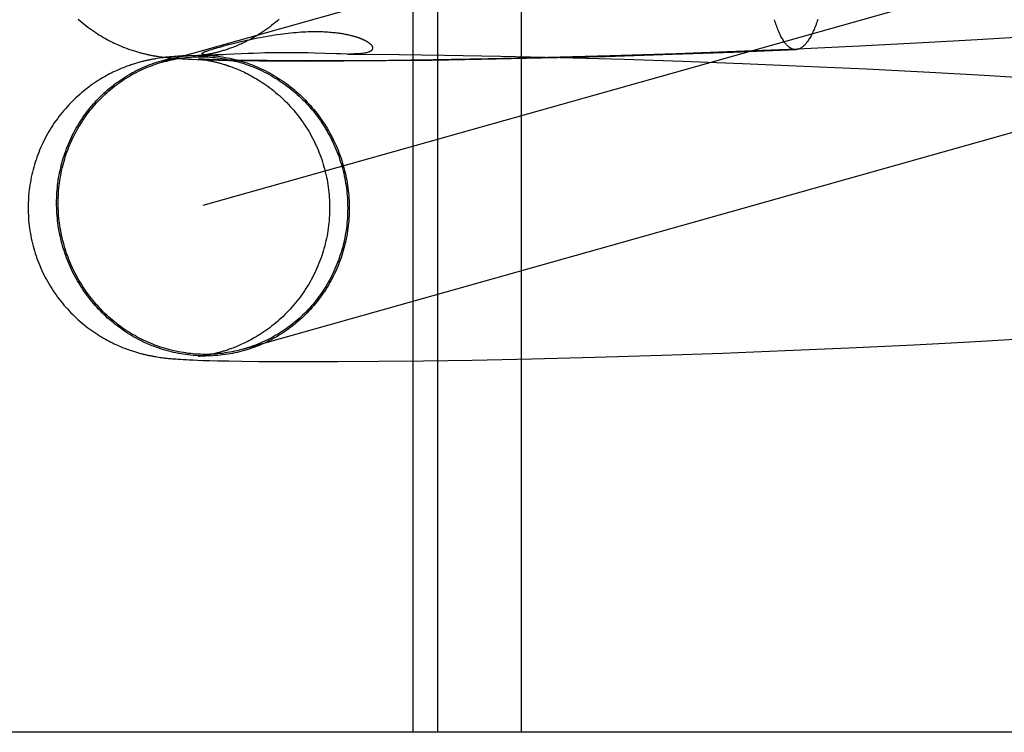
# Model space of a CAD drawing. Header units: inches. Extents: x 0 to 207, y 0 to 134.
# Tile 17 of 78: x 71.4173 to 71.5446, y 67.1286 to 67.2208. Entities that reach past the tile are written whole.
import ezdxf

# ---------------------------------------------------------------- set-up
doc = ezdxf.new("R2010")
doc.units = ezdxf.units.IN
doc.header["$LTSCALE"] = 11.383625
doc.header["$MEASUREMENT"] = 0
doc.linetypes.add('HIDDEN', pattern=[0.2, 0.1, -0.1])
doc.layers.add('DEFAULT_2', color=8, linetype='HIDDEN')

msp = doc.modelspace()

# ---------------------------------------------------------------- linework, layer by layer
at = {"layer": 'DEFAULT_2', "color": 8, "linetype": 'HIDDEN'}
for p, q in [((71.46815, 67.28488), (71.46815, 67.12863)), ((71.47135, 67.28488), (71.47135, 67.12863)), ((71.48216, 67.28488), (71.48216, 67.12863)), ((71.56484, 67.25176), (71.43569, 67.21534)), ((71.57008, 67.23319), (71.44099, 67.19679)), ((71.54816, 67.21865), (71.54113, 67.21823)), ((71.4437, 67.21746), (71.44429, 67.21762)), ((71.51785, 67.21705), (71.50992, 67.21672)), ((71.52593, 67.21742), (71.51785, 67.21705)), ((71.5341, 67.21784), (71.52593, 67.21742)), ((71.54113, 67.21823), (71.5341, 67.21784)), ((71.43509, 67.21583), (71.4349, 67.2158)), ((71.43528, 67.21586), (71.43509, 67.21583)), ((71.43547, 67.21589), (71.43528, 67.21586)), ((71.4353, 67.21608), (71.4355, 67.21605)), ((71.43566, 67.21591), (71.43547, 67.21589)), ((71.4355, 67.21605), (71.43569, 67.21602)), ((71.43584, 67.21593), (71.43566, 67.21591)), ((71.43569, 67.21602), (71.43588, 67.216)), ((71.43602, 67.21596), (71.43584, 67.21593)), ((71.43588, 67.216), (71.43607, 67.21598)), ((71.4362, 67.21598), (71.43602, 67.21596)), ((71.43607, 67.21598), (71.43626, 67.21596)), ((71.43637, 67.216), (71.4362, 67.21598)), ((71.43626, 67.21596), (71.43645, 67.21594)), ((71.43655, 67.21601), (71.43637, 67.216)), ((71.43645, 67.21594), (71.43664, 67.21592)), ((71.43672, 67.21603), (71.43655, 67.21601)), ((71.43664, 67.21592), (71.43683, 67.2159)), ((71.4369, 67.21605), (71.43672, 67.21603)), ((71.43683, 67.2159), (71.43702, 67.21588)), ((71.43707, 67.21606), (71.4369, 67.21605)), ((71.43702, 67.21588), (71.43721, 67.21587)), ((71.43725, 67.21608), (71.43707, 67.21606)), ((71.43721, 67.21587), (71.43741, 67.21585)), ((71.43751, 67.2161), (71.43725, 67.21608)), ((71.43741, 67.21585), (71.43771, 67.21583)), ((71.43778, 67.21612), (71.43751, 67.2161)), ((71.43771, 67.21583), (71.43801, 67.21581)), ((71.43806, 67.21614), (71.43778, 67.21612)), ((71.43801, 67.21581), (71.43833, 67.21579)), ((71.43836, 67.21615), (71.43806, 67.21614)), ((71.43833, 67.21579), (71.43865, 67.21577)), ((71.43867, 67.21617), (71.43836, 67.21615)), ((71.43865, 67.21577), (71.4391, 67.21575)), ((71.43913, 67.21619), (71.43867, 67.21617)), ((71.43992, 67.21623), (71.43913, 67.21619)), ((71.44038, 67.21617), (71.44299, 67.21628)), ((71.44039, 67.21618), (71.44038, 67.21617)), ((71.44042, 67.21618), (71.4404, 67.21618)), ((71.44058, 67.21619), (71.44051, 67.21619)), ((71.44066, 67.2162), (71.44058, 67.21619)), ((71.44075, 67.21622), (71.44066, 67.2162)), ((71.44085, 67.21623), (71.44075, 67.21622)), ((71.44096, 67.21624), (71.44085, 67.21623)), ((71.44108, 67.21626), (71.44096, 67.21624)), ((71.44121, 67.21628), (71.44108, 67.21626)), ((71.44134, 67.2163), (71.44121, 67.21628)), ((71.44149, 67.21633), (71.44134, 67.2163)), ((71.44163, 67.21636), (71.44149, 67.21633)), ((71.44154, 67.21629), (71.44149, 67.21629)), ((71.44158, 67.21628), (71.44154, 67.21629)), ((71.44163, 67.21628), (71.44158, 67.21628)), ((71.44167, 67.21628), (71.44163, 67.21628)), ((71.44172, 67.21628), (71.44167, 67.21628)), ((71.44176, 67.21628), (71.44172, 67.21628)), ((71.44183, 67.21627), (71.44176, 67.21628)), ((71.44189, 67.21627), (71.44183, 67.21627)), ((71.44196, 67.21627), (71.44189, 67.21627)), ((71.44204, 67.21627), (71.44196, 67.21627)), ((71.44212, 67.21627), (71.44204, 67.21627)), ((71.44221, 67.21627), (71.44212, 67.21627)), ((71.4423, 67.21627), (71.44221, 67.21627)), ((71.44241, 67.21627), (71.4423, 67.21627)), ((71.44253, 67.21627), (71.44241, 67.21627)), ((71.44267, 67.21628), (71.44253, 67.21627)), ((71.44283, 67.21628), (71.44267, 67.21628)), ((71.44301, 67.21628), (71.44283, 67.21628)), ((71.44328, 67.21629), (71.44301, 67.21628)), ((71.44361, 67.21631), (71.44328, 67.21629)), ((71.44409, 67.21633), (71.44361, 67.21631)), ((71.44685, 67.21646), (71.44409, 67.21633)), ((71.44754, 67.21649), (71.44685, 67.21646)), ((71.44837, 67.21652), (71.44754, 67.21649)), ((71.44901, 67.21654), (71.44837, 67.21652)), ((71.44971, 67.21655), (71.44901, 67.21654)), ((71.45047, 67.21657), (71.44971, 67.21655)), ((71.45126, 67.21658), (71.45047, 67.21657)), ((71.45209, 67.21658), (71.45126, 67.21658)), ((71.45294, 67.21657), (71.45209, 67.21658)), ((71.45379, 67.21656), (71.45294, 67.21657)), ((71.45462, 67.21654), (71.45379, 67.21656)), ((71.45541, 67.21652), (71.45462, 67.21654)), ((71.4582, 67.21643), (71.45541, 67.21652)), ((71.4588, 67.21641), (71.4582, 67.21643)), ((71.45969, 67.2164), (71.4588, 67.21641)), ((71.45969, 67.2164), (71.46104, 67.21639)), ((71.46104, 67.21639), (71.46639, 67.21634)), ((71.46639, 67.21634), (71.47225, 67.21626)), ((71.47789, 67.21578), (71.47078, 67.21566)), ((71.47225, 67.21626), (71.4795, 67.21613)), ((71.477, 67.21573), (71.48478, 67.21589)), ((71.48555, 67.21595), (71.47789, 67.21578)), ((71.4795, 67.21613), (71.48726, 67.21595)), ((71.48478, 67.21589), (71.49305, 67.2161)), ((71.49367, 67.21617), (71.48555, 67.21595)), ((71.48726, 67.21595), (71.49549, 67.21572)), ((71.49305, 67.2161), (71.50173, 67.21637)), ((71.50219, 67.21644), (71.49367, 67.21617)), ((71.50173, 67.21637), (71.50962, 67.21665)), ((71.50992, 67.21672), (71.50219, 67.21644)), ((71.50962, 67.21665), (71.5177, 67.21698)), ((71.4391, 67.21575), (71.43958, 67.21572)), ((71.43958, 67.21572), (71.44023, 67.2157)), ((71.44023, 67.2157), (71.44093, 67.21567)), ((71.44038, 67.21577), (71.44038, 67.21577)), ((71.44038, 67.21577), (71.44038, 67.21577)), ((71.44039, 67.21576), (71.44041, 67.21576)), ((71.44042, 67.21576), (71.44043, 67.21576)), ((71.44045, 67.21576), (71.4405, 67.21575)), ((71.44054, 67.21575), (71.44046, 67.21576)), ((71.4405, 67.21575), (71.44055, 67.21575)), ((71.44064, 67.21575), (71.44054, 67.21575)), ((71.44055, 67.21575), (71.44061, 67.21574)), ((71.44061, 67.21574), (71.44069, 67.21573)), ((71.44082, 67.21574), (71.44064, 67.21575)), ((71.44069, 67.21573), (71.44077, 67.21572)), ((71.44077, 67.21572), (71.44086, 67.21571)), ((71.44106, 67.21573), (71.44082, 67.21574)), ((71.44086, 67.21571), (71.44097, 67.21569)), ((71.44093, 67.21567), (71.44187, 67.21564)), ((71.44097, 67.21569), (71.44109, 67.21568)), ((71.44135, 67.21571), (71.44106, 67.21573)), ((71.44109, 67.21568), (71.44121, 67.21566)), ((71.44121, 67.21566), (71.44134, 67.21564)), ((71.44134, 67.21564), (71.44148, 67.21561)), ((71.44181, 67.21569), (71.44135, 67.21571)), ((71.44238, 67.21567), (71.44181, 67.21569)), ((71.44187, 67.21564), (71.44295, 67.21562)), ((71.44307, 67.21565), (71.44238, 67.21567)), ((71.44295, 67.21562), (71.44442, 67.21558)), ((71.44411, 67.21563), (71.44307, 67.21565)), ((71.4454, 67.2156), (71.44411, 67.21563)), ((71.44442, 67.21558), (71.44616, 67.21556)), ((71.44697, 67.21558), (71.4454, 67.2156)), ((71.44616, 67.21556), (71.44825, 67.21553)), ((71.44925, 67.21555), (71.44697, 67.21558)), ((71.44825, 67.21553), (71.45123, 67.21551)), ((71.45227, 67.21553), (71.44925, 67.21555)), ((71.45123, 67.21551), (71.45461, 67.2155)), ((71.45575, 67.21553), (71.45227, 67.21553)), ((71.45461, 67.2155), (71.45923, 67.21551)), ((71.45981, 67.21554), (71.45575, 67.21553)), ((71.45923, 67.21551), (71.46471, 67.21555)), ((71.46505, 67.21558), (71.45981, 67.21554)), ((71.46471, 67.21555), (71.47063, 67.21562)), ((71.47078, 67.21566), (71.46505, 67.21558)), ((71.47063, 67.21562), (71.477, 67.21573)), ((71.49549, 67.21572), (71.50301, 67.21547)), ((71.50301, 67.21547), (71.51077, 67.21518)), ((71.51077, 67.21518), (71.51873, 67.21485)), ((71.51873, 67.21485), (71.52682, 67.21448)), ((71.52682, 67.21448), (71.53501, 67.21405)), ((71.53501, 67.21405), (71.54205, 67.21366)), ((71.54205, 67.21366), (71.54909, 67.21323)), ((71.53293, 67.17879), (71.5402, 67.17918)), ((71.5402, 67.17918), (71.54749, 67.1796)), ((71.50035, 67.17742), (71.5082, 67.1777)), ((71.5082, 67.1777), (71.51628, 67.17802)), ((71.51628, 67.17802), (71.52454, 67.17838)), ((71.52454, 67.17838), (71.53293, 67.17879)), ((71.43509, 67.17721), (71.43528, 67.17718)), ((71.43528, 67.17718), (71.43546, 67.17715)), ((71.43546, 67.17715), (71.43564, 67.17713)), ((71.43564, 67.17713), (71.43582, 67.1771)), ((71.43582, 67.1771), (71.436, 67.17708)), ((71.436, 67.17708), (71.43617, 67.17706)), ((71.43617, 67.17706), (71.43635, 67.17704)), ((71.43635, 67.17704), (71.43652, 67.17702)), ((71.43652, 67.17702), (71.43669, 67.17701)), ((71.43669, 67.17701), (71.43686, 67.17699)), ((71.43686, 67.17699), (71.43703, 67.17698)), ((71.43703, 67.17698), (71.43729, 67.17696)), ((71.43729, 67.17696), (71.43754, 67.17694)), ((71.43754, 67.17694), (71.4378, 67.17692)), ((71.4378, 67.17692), (71.43807, 67.1769)), ((71.43807, 67.1769), (71.43843, 67.17688)), ((71.43843, 67.17688), (71.43881, 67.17686)), ((71.43881, 67.17686), (71.4392, 67.17684)), ((71.4392, 67.17684), (71.43973, 67.17681)), ((71.43973, 67.17681), (71.44029, 67.17679)), ((71.44029, 67.17679), (71.44104, 67.17676)), ((71.44041, 67.17727), (71.44039, 67.17727)), ((71.44044, 67.17728), (71.44042, 67.17727)), ((71.4406, 67.17729), (71.44054, 67.17729)), ((71.44068, 67.1773), (71.4406, 67.17729)), ((71.44076, 67.17731), (71.44068, 67.1773)), ((71.44086, 67.17733), (71.44076, 67.17731)), ((71.44097, 67.17734), (71.44086, 67.17733)), ((71.44108, 67.17736), (71.44097, 67.17734)), ((71.44104, 67.17676), (71.44186, 67.17674)), ((71.44121, 67.17738), (71.44108, 67.17736)), ((71.44134, 67.1774), (71.44121, 67.17738)), ((71.44148, 67.17742), (71.44134, 67.1774)), ((71.44163, 67.17745), (71.44148, 67.17742)), ((71.44186, 67.17674), (71.44293, 67.17671)), ((71.44293, 67.17671), (71.44435, 67.17668)), ((71.44435, 67.17668), (71.44603, 67.17665)), ((71.44603, 67.17665), (71.4482, 67.17663)), ((71.4482, 67.17663), (71.45117, 67.1766)), ((71.45117, 67.1766), (71.45443, 67.1766)), ((71.45443, 67.1766), (71.45843, 67.1766)), ((71.45843, 67.1766), (71.4637, 67.17664)), ((71.4637, 67.17664), (71.46952, 67.1767)), ((71.46952, 67.1767), (71.47582, 67.1768)), ((71.47582, 67.1768), (71.48353, 67.17696)), ((71.48353, 67.17696), (71.49172, 67.17716)), ((71.49172, 67.17716), (71.50035, 67.17742)), ((71.6449, 67.12863), (71.16746, 67.12863))]:
    msp.add_line(p, q, dxfattribs=at)
for points in [[(71.42486, 67.22092), (71.42511, 67.22071), (71.42535, 67.2205), (71.4256, 67.22029), (71.42585, 67.22009), (71.42611, 67.2199), (71.42636, 67.21971), (71.42661, 67.21953), (71.42687, 67.21935), (71.42712, 67.21918), (71.42737, 67.21901), (71.42762, 67.21885), (71.42787, 67.2187), (71.42812, 67.21856), (71.42837, 67.21842), (71.4286, 67.21829), (71.42884, 67.21816), (71.42907, 67.21804), (71.42929, 67.21793), (71.42951, 67.21782), (71.42972, 67.21773), (71.42993, 67.21763), (71.43012, 67.21755), (71.43032, 67.21746), (71.4305, 67.21739), (71.43069, 67.21731), (71.43086, 67.21724), (71.43104, 67.21718), (71.43121, 67.21711), (71.43137, 67.21705), (71.43153, 67.217), (71.43168, 67.21694), (71.43183, 67.21689), (71.43198, 67.21685), (71.43212, 67.2168), (71.43226, 67.21676), (71.43239, 67.21672), (71.43252, 67.21668), (71.43265, 67.21664), (71.43277, 67.21661), (71.43289, 67.21658), (71.43301, 67.21655), (71.43313, 67.21652), (71.43324, 67.21649), (71.43335, 67.21646), (71.43347, 67.21643), (71.43357, 67.21641), (71.43368, 67.21638), (71.43379, 67.21636), (71.43389, 67.21634), (71.43399, 67.21631), (71.4341, 67.21629), (71.4342, 67.21627), (71.4343, 67.21625), (71.4344, 67.21623), (71.4345, 67.21621), (71.4346, 67.21619), (71.4347, 67.21618), (71.4348, 67.21616), (71.4349, 67.21614), (71.435, 67.21613), (71.4351, 67.21611), (71.4353, 67.21608)], [(71.45087, 67.22091), (71.45063, 67.2207), (71.45038, 67.22049), (71.45013, 67.22029), (71.44988, 67.22009), (71.44963, 67.21989), (71.44937, 67.21971), (71.44912, 67.21953), (71.44887, 67.21935), (71.44862, 67.21918), (71.44837, 67.21902), (71.44812, 67.21887), (71.44787, 67.21872), (71.44763, 67.21858), (71.4474, 67.21844), (71.44717, 67.21832), (71.44694, 67.2182), (71.44673, 67.21809), (71.44651, 67.21798), (71.44631, 67.21788), (71.44611, 67.21779), (71.44592, 67.2177), (71.44573, 67.21762), (71.44555, 67.21754), (71.44537, 67.21747), (71.44519, 67.21739), (71.44503, 67.21733), (71.44486, 67.21726), (71.4447, 67.2172), (71.44455, 67.21715), (71.4444, 67.2171), (71.44425, 67.21705), (71.44412, 67.217), (71.44398, 67.21695), (71.44385, 67.21691), (71.44372, 67.21687), (71.4436, 67.21684), (71.44348, 67.2168), (71.44337, 67.21677), (71.44326, 67.21673), (71.44315, 67.2167), (71.44304, 67.21667), (71.44294, 67.21665), (71.44284, 67.21662), (71.44274, 67.2166), (71.44264, 67.21657), (71.44255, 67.21655), (71.44246, 67.21653), (71.44237, 67.21651), (71.44228, 67.21649), (71.44219, 67.21647), (71.44211, 67.21645), (71.44202, 67.21643), (71.44194, 67.21642), (71.44186, 67.2164), (71.44179, 67.21638), (71.44171, 67.21637), (71.44163, 67.21636)], [(71.52052, 67.22086), (71.52046, 67.22067), (71.52039, 67.22048), (71.52032, 67.22029), (71.52025, 67.22011), (71.52018, 67.21993), (71.52011, 67.21976), (71.52004, 67.21959), (71.51997, 67.21943), (71.5199, 67.21927), (71.51982, 67.21912), (71.51975, 67.21897), (71.51968, 67.21883), (71.5196, 67.21869), (71.51953, 67.21856), (71.51945, 67.21843), (71.51938, 67.21831), (71.5193, 67.2182), (71.51923, 67.21808), (71.51915, 67.21798), (71.51907, 67.21788), (71.519, 67.21778), (71.51892, 67.21769), (71.51884, 67.2176), (71.51876, 67.21752), (71.51868, 67.21745), (71.51861, 67.21738), (71.51853, 67.21732), (71.51845, 67.21726), (71.51837, 67.2172), (71.51829, 67.21716), (71.51821, 67.21712), (71.51813, 67.21708), (71.51805, 67.21705), (71.51797, 67.21702), (71.51789, 67.217), (71.51781, 67.21699), (71.51773, 67.21698), (71.5177, 67.21698)], [(71.5177, 67.21698), (71.51766, 67.21698), (71.51758, 67.21698), (71.5175, 67.21699), (71.51742, 67.217), (71.51734, 67.21702), (71.51726, 67.21705), (71.51718, 67.21708), (71.5171, 67.21711), (71.51703, 67.21716), (71.51695, 67.2172), (71.51687, 67.21725), (71.5168, 67.21731), (71.51672, 67.21738), (71.51664, 67.21744), (71.51657, 67.21752), (71.51649, 67.2176), (71.51642, 67.21768), (71.51634, 67.21777), (71.51627, 67.21787), (71.51619, 67.21797), (71.51612, 67.21808), (71.51605, 67.21819), (71.51598, 67.21831), (71.5159, 67.21843), (71.51583, 67.21856), (71.51576, 67.21869), (71.51569, 67.21882), (71.51562, 67.21897), (71.51556, 67.21911), (71.51549, 67.21927), (71.51542, 67.21942), (71.51535, 67.21959), (71.51529, 67.21975), (71.51522, 67.21993), (71.51516, 67.2201), (71.5151, 67.22028), (71.51504, 67.22047), (71.51497, 67.22066), (71.51491, 67.22085)], [(71.44429, 67.21762), (71.44491, 67.21778), (71.44524, 67.21786), (71.44557, 67.21794), (71.44591, 67.21802), (71.44626, 67.2181), (71.44661, 67.21818), (71.44696, 67.21826), (71.44732, 67.21834), (71.44768, 67.21841), (71.44804, 67.21849), (71.44841, 67.21856), (71.44877, 67.21863), (71.44914, 67.21869), (71.44951, 67.21876), (71.44988, 67.21882), (71.45024, 67.21888), (71.45061, 67.21893), (71.45097, 67.21898), (71.45133, 67.21903), (71.45168, 67.21908), (71.45203, 67.21912), (71.45237, 67.21915), (71.45271, 67.21918), (71.45304, 67.21921), (71.45337, 67.21924), (71.45369, 67.21926), (71.454, 67.21928), (71.4543, 67.21929), (71.4546, 67.2193), (71.4549, 67.21931), (71.45518, 67.21931), (71.45545, 67.21932), (71.45572, 67.21932), (71.45598, 67.21931), (71.45623, 67.21931), (71.45648, 67.2193), (71.45671, 67.21929), (71.45694, 67.21928), (71.45716, 67.21926), (71.45737, 67.21925), (71.45757, 67.21923), (71.45776, 67.21921), (71.45795, 67.21919), (71.45813, 67.21917), (71.4583, 67.21915), (71.45847, 67.21913), (71.45863, 67.21911), (71.45878, 67.21909), (71.45893, 67.21906), (71.45907, 67.21904), (71.45921, 67.21902), (71.45934, 67.21899), (71.45946, 67.21897), (71.45958, 67.21894), (71.4597, 67.21892), (71.45981, 67.2189), (71.45992, 67.21887), (71.46002, 67.21885), (71.46012, 67.21882), (71.46021, 67.2188), (71.4603, 67.21878), (71.46039, 67.21875), (71.46047, 67.21873), (71.46055, 67.21871), (71.46063, 67.21868), (71.46071, 67.21866), (71.46078, 67.21864), (71.46085, 67.21861), (71.46092, 67.21859), (71.46098, 67.21857), (71.46105, 67.21855), (71.46111, 67.21853), (71.46117, 67.21851), (71.46123, 67.21848), (71.46128, 67.21846), (71.46134, 67.21844), (71.46139, 67.21842), (71.46144, 67.2184), (71.46149, 67.21838), (71.46154, 67.21836), (71.46159, 67.21834), (71.46164, 67.21832), (71.46168, 67.2183), (71.46172, 67.21828), (71.46177, 67.21826), (71.46181, 67.21824), (71.46185, 67.21822), (71.46189, 67.2182), (71.46193, 67.21818), (71.46197, 67.21816), (71.46201, 67.21814), (71.46205, 67.21812), (71.46209, 67.2181), (71.46212, 67.21807), (71.46216, 67.21805), (71.46219, 67.21803), (71.46223, 67.21801), (71.46226, 67.21799), (71.4623, 67.21797), (71.46233, 67.21795), (71.46236, 67.21792), (71.4624, 67.2179), (71.46243, 67.21788), (71.46246, 67.21786), (71.46249, 67.21783), (71.46252, 67.21781), (71.46255, 67.21778), (71.46258, 67.21776), (71.46261, 67.21774), (71.46264, 67.21771), (71.46266, 67.21768), (71.46269, 67.21766), (71.46272, 67.21763), (71.46274, 67.2176), (71.46277, 67.21758), (71.46279, 67.21755), (71.46281, 67.21752), (71.46283, 67.21749), (71.46285, 67.21746), (71.46287, 67.21743), (71.46289, 67.2174), (71.4629, 67.21737), (71.46291, 67.21734), (71.46292, 67.21731), (71.46293, 67.21727), (71.46294, 67.21724), (71.46294, 67.21721), (71.46295, 67.21717), (71.46294, 67.21714), (71.46294, 67.21711), (71.46293, 67.21707), (71.46292, 67.21704), (71.4629, 67.217), (71.46288, 67.21697), (71.46285, 67.21693), (71.46282, 67.2169), (71.46279, 67.21686), (71.46274, 67.21683), (71.4627, 67.21679), (71.46264, 67.21676), (71.46258, 67.21673), (71.46251, 67.2167), (71.46243, 67.21666), (71.46235, 67.21663), (71.46226, 67.21661), (71.46215, 67.21658), (71.46204, 67.21655), (71.46192, 67.21653), (71.46179, 67.21651), (71.46165, 67.21649), (71.4615, 67.21647), (71.46133, 67.21645), (71.46116, 67.21644), (71.46098, 67.21643), (71.46078, 67.21642), (71.46057, 67.21641), (71.46035, 67.2164), (71.46012, 67.2164), (71.45988, 67.2164)], [(71.44149, 67.21629), (71.44144, 67.21629), (71.44142, 67.21629), (71.4414, 67.2163), (71.44137, 67.2163), (71.44135, 67.2163), (71.44132, 67.2163), (71.4413, 67.21631), (71.44127, 67.21631), (71.44125, 67.21631), (71.44122, 67.21631), (71.4412, 67.21632), (71.44117, 67.21632), (71.44115, 67.21633), (71.44113, 67.21633), (71.4411, 67.21633), (71.44108, 67.21634), (71.44106, 67.21634), (71.44104, 67.21635), (71.44102, 67.21635), (71.441, 67.21636), (71.44098, 67.21637), (71.44097, 67.21637), (71.44095, 67.21638), (71.44094, 67.21639), (71.44092, 67.2164), (71.44091, 67.2164), (71.4409, 67.21641), (71.44089, 67.21642), (71.44089, 67.21643), (71.44089, 67.21644), (71.44088, 67.21645), (71.44089, 67.21647), (71.44089, 67.21648), (71.4409, 67.21649), (71.44091, 67.2165), (71.44092, 67.21652), (71.44094, 67.21654), (71.44096, 67.21655), (71.44099, 67.21657), (71.44102, 67.21659), (71.44105, 67.21661), (71.4411, 67.21663), (71.44114, 67.21666), (71.44119, 67.21668), (71.44125, 67.21671), (71.44132, 67.21673), (71.4414, 67.21676), (71.44148, 67.21679), (71.44157, 67.21683), (71.44168, 67.21686), (71.4418, 67.2169), (71.44193, 67.21695), (71.44208, 67.217), (71.44225, 67.21705)], [(71.44225, 67.21705), (71.44245, 67.21711), (71.44267, 67.21718), (71.44291, 67.21724), (71.44316, 67.21731), (71.44342, 67.21739), (71.4437, 67.21746)], [(71.4349, 67.2158), (71.4348, 67.21578), (71.4347, 67.21576), (71.4346, 67.21574), (71.4345, 67.21573), (71.4344, 67.21571), (71.43429, 67.21569), (71.43419, 67.21567), (71.43409, 67.21565), (71.43399, 67.21562), (71.43388, 67.2156), (71.43378, 67.21558), (71.43367, 67.21556), (71.43357, 67.21553), (71.43346, 67.21551), (71.43335, 67.21548), (71.43324, 67.21545), (71.43312, 67.21542), (71.43301, 67.21539), (71.43289, 67.21536), (71.43277, 67.21533), (71.43265, 67.21529), (71.43252, 67.21526), (71.43239, 67.21522), (71.43226, 67.21518), (71.43212, 67.21514), (71.43198, 67.21509), (71.43183, 67.21505), (71.43168, 67.215), (71.43153, 67.21494), (71.43137, 67.21489), (71.43121, 67.21483), (71.43104, 67.21477), (71.43087, 67.2147), (71.4307, 67.21463), (71.43052, 67.21456), (71.43034, 67.21448), (71.43015, 67.2144), (71.42995, 67.21432), (71.42976, 67.21423), (71.42955, 67.21414), (71.42935, 67.21404), (71.42914, 67.21393), (71.42892, 67.21382), (71.4287, 67.21371), (71.42848, 67.21358), (71.42825, 67.21346), (71.42802, 67.21332), (71.42778, 67.21318), (71.42754, 67.21303), (71.4273, 67.21288), (71.42705, 67.21272), (71.4268, 67.21255), (71.42655, 67.21237), (71.4263, 67.21219), (71.42605, 67.212), (71.42579, 67.2118), (71.42554, 67.2116), (71.42529, 67.21139), (71.42505, 67.21118), (71.42481, 67.21097), (71.42457, 67.21075), (71.42433, 67.21052), (71.4241, 67.21029), (71.42387, 67.21006), (71.42364, 67.20982), (71.42342, 67.20958), (71.4232, 67.20933), (71.42298, 67.20908), (71.42277, 67.20882), (71.42256, 67.20856), (71.42236, 67.2083), (71.42216, 67.20803), (71.42196, 67.20776), (71.42177, 67.20749), (71.42159, 67.20721), (71.42141, 67.20693), (71.42123, 67.20665), (71.42106, 67.20636), (71.42089, 67.20608), (71.42073, 67.20578), (71.42058, 67.20549), (71.42042, 67.20519), (71.42028, 67.20489), (71.42014, 67.20459), (71.42, 67.20428), (71.41987, 67.20398), (71.41975, 67.20367), (71.41963, 67.20336), (71.41951, 67.20304), (71.4194, 67.20273), (71.4193, 67.20241), (71.4192, 67.20209), (71.41911, 67.20177), (71.41902, 67.20145), (71.41894, 67.20112), (71.41886, 67.2008), (71.41879, 67.20047), (71.41873, 67.20014), (71.41867, 67.19982), (71.41861, 67.19949), (71.41856, 67.19915), (71.41852, 67.19882), (71.41848, 67.19849), (71.41845, 67.19816), (71.41843, 67.19782), (71.41841, 67.19749), (71.41839, 67.19716), (71.41839, 67.19682), (71.41838, 67.19652)], [(71.42206, 67.19712), (71.42207, 67.19745), (71.42208, 67.19778), (71.42209, 67.1981), (71.42211, 67.19843), (71.42213, 67.19876), (71.42216, 67.19909), (71.4222, 67.19941), (71.42224, 67.19974), (71.42228, 67.20006), (71.42233, 67.20038), (71.42239, 67.20071), (71.42245, 67.20103), (71.42252, 67.20135), (71.42259, 67.20167), (71.42267, 67.20198), (71.42275, 67.2023), (71.42284, 67.20261), (71.42293, 67.20293), (71.42303, 67.20324), (71.42313, 67.20355), (71.42324, 67.20385), (71.42336, 67.20416), (71.42347, 67.20446), (71.4236, 67.20476), (71.42373, 67.20506), (71.42386, 67.20536), (71.424, 67.20565), (71.42414, 67.20594), (71.42429, 67.20623), (71.42444, 67.20652), (71.4246, 67.2068), (71.42476, 67.20708), (71.42493, 67.20736), (71.4251, 67.20763), (71.42528, 67.2079), (71.42546, 67.20817), (71.42564, 67.20844), (71.42583, 67.2087), (71.42602, 67.20896), (71.42622, 67.20921), (71.42642, 67.20946), (71.42663, 67.20971), (71.42684, 67.20995), (71.42705, 67.21019), (71.42727, 67.21043), (71.4275, 67.21066), (71.42772, 67.21089), (71.42795, 67.21112), (71.42818, 67.21134), (71.42842, 67.21155), (71.42866, 67.21176), (71.42891, 67.21197), (71.42915, 67.21217), (71.42941, 67.21237), (71.42966, 67.21257), (71.42992, 67.21276), (71.43018, 67.21294), (71.43044, 67.21312), (71.43071, 67.2133), (71.43098, 67.21347), (71.43125, 67.21364), (71.43153, 67.2138), (71.43181, 67.21396), (71.43209, 67.21411), (71.43237, 67.21426), (71.43266, 67.2144), (71.43294, 67.21454), (71.43323, 67.21467), (71.43353, 67.2148), (71.43382, 67.21492), (71.43412, 67.21503), (71.43442, 67.21515), (71.43472, 67.21525), (71.43502, 67.21535), (71.43532, 67.21545), (71.43563, 67.21554), (71.43594, 67.21562), (71.43625, 67.2157), (71.43656, 67.21578), (71.43687, 67.21585), (71.43718, 67.21591), (71.43749, 67.21597), (71.43781, 67.21602), (71.43812, 67.21607), (71.43844, 67.21611), (71.43876, 67.21615), (71.43908, 67.21618), (71.43939, 67.2162), (71.43971, 67.21622)], [(71.43575, 67.21536), (71.43599, 67.21543), (71.4363, 67.2155), (71.4366, 67.21558), (71.43691, 67.21565), (71.43722, 67.21571), (71.43753, 67.21577), (71.43784, 67.21582), (71.43815, 67.21586), (71.43847, 67.21591), (71.43878, 67.21594), (71.4391, 67.21597), (71.43941, 67.216), (71.43973, 67.21602), (71.44004, 67.21603), (71.44036, 67.21604), (71.44067, 67.21604), (71.44099, 67.21604), (71.44131, 67.21603), (71.44162, 67.21602), (71.44194, 67.216), (71.44225, 67.21597), (71.44257, 67.21594), (71.44288, 67.21591), (71.4432, 67.21586), (71.44351, 67.21582), (71.44383, 67.21577), (71.44414, 67.21571), (71.44445, 67.21565), (71.44476, 67.21558), (71.44507, 67.2155), (71.44538, 67.21543), (71.44568, 67.21534), (71.44599, 67.21525), (71.44629, 67.21516), (71.4466, 67.21506), (71.4469, 67.21495), (71.4472, 67.21484), (71.44749, 67.21473), (71.44779, 67.21461), (71.44808, 67.21448), (71.44838, 67.21435), (71.44867, 67.21421), (71.44895, 67.21407), (71.44924, 67.21393), (71.44952, 67.21378), (71.4498, 67.21362), (71.45008, 67.21346), (71.45035, 67.2133), (71.45063, 67.21313), (71.4509, 67.21295), (71.45116, 67.21277), (71.45143, 67.21259), (71.45169, 67.2124), (71.45195, 67.21221), (71.4522, 67.21201), (71.45245, 67.21181), (71.4527, 67.21161), (71.45295, 67.2114), (71.45319, 67.21118), (71.45343, 67.21096), (71.45366, 67.21074), (71.45389, 67.21052), (71.45412, 67.21029), (71.45434, 67.21005), (71.45456, 67.20982), (71.45478, 67.20957), (71.45499, 67.20933), (71.4552, 67.20908), (71.4554, 67.20883), (71.4556, 67.20857), (71.4558, 67.20831), (71.45599, 67.20805), (71.45618, 67.20779), (71.45636, 67.20752), (71.45654, 67.20725), (71.45671, 67.20697), (71.45688, 67.2067), (71.45705, 67.20642), (71.45721, 67.20613), (71.45736, 67.20585), (71.45752, 67.20556), (71.45766, 67.20527), (71.4578, 67.20497), (71.45794, 67.20468), (71.45807, 67.20438), (71.4582, 67.20408), (71.45832, 67.20378), (71.45844, 67.20348), (71.45855, 67.20317), (71.45866, 67.20286), (71.45876, 67.20255), (71.45886, 67.20224), (71.45895, 67.20193), (71.45904, 67.20162), (71.45912, 67.2013), (71.4592, 67.20098), (71.45927, 67.20066), (71.45933, 67.20035), (71.45939, 67.20003), (71.45945, 67.1997), (71.4595, 67.19938), (71.45955, 67.19906), (71.45959, 67.19874), (71.45962, 67.19841), (71.45965, 67.19809), (71.45967, 67.19776), (71.45969, 67.19744), (71.45971, 67.19712), (71.45971, 67.19679), (71.45972, 67.19646)], [(71.43978, 67.21622), (71.44003, 67.21623), (71.44035, 67.21624), (71.44067, 67.21624), (71.44099, 67.21624), (71.44131, 67.21623), (71.44163, 67.21622), (71.44195, 67.2162), (71.44227, 67.21618), (71.44259, 67.21615), (71.44291, 67.21611), (71.44322, 67.21607), (71.44354, 67.21602), (71.44386, 67.21597), (71.44417, 67.21591), (71.44449, 67.21585), (71.4448, 67.21578), (71.44511, 67.2157), (71.44542, 67.21562), (71.44573, 67.21554), (71.44604, 67.21545), (71.44635, 67.21535), (71.44666, 67.21525), (71.44696, 67.21515), (71.44726, 67.21503), (71.44756, 67.21492), (71.44786, 67.2148), (71.44816, 67.21467), (71.44845, 67.21454), (71.44875, 67.2144), (71.44904, 67.21426), (71.44933, 67.21411), (71.44961, 67.21396), (71.44989, 67.2138), (71.45018, 67.21364), (71.45045, 67.21347), (71.45073, 67.2133), (71.451, 67.21312), (71.45127, 67.21294), (71.45154, 67.21276), (71.4518, 67.21257), (71.45206, 67.21237), (71.45232, 67.21217), (71.45258, 67.21197), (71.45283, 67.21176), (71.45307, 67.21155), (71.45332, 67.21134), (71.45356, 67.21112), (71.4538, 67.21089), (71.45403, 67.21066), (71.45426, 67.21043), (71.45449, 67.21019), (71.45471, 67.20995), (71.45493, 67.20971), (71.45514, 67.20946), (71.45535, 67.20921), (71.45556, 67.20896), (71.45576, 67.2087), (71.45596, 67.20844), (71.45615, 67.20817), (71.45634, 67.2079), (71.45652, 67.20763), (71.4567, 67.20736), (71.45688, 67.20708), (71.45705, 67.2068), (71.45722, 67.20652), (71.45738, 67.20623), (71.45754, 67.20594), (71.45769, 67.20565), (71.45784, 67.20536), (71.45798, 67.20506), (71.45812, 67.20476), (71.45825, 67.20446), (71.45838, 67.20416), (71.45851, 67.20385), (71.45862, 67.20355), (71.45874, 67.20324), (71.45885, 67.20293), (71.45895, 67.20261), (71.45905, 67.2023), (71.45914, 67.20198), (71.45923, 67.20167), (71.45931, 67.20135), (71.45939, 67.20103), (71.45946, 67.20071), (71.45953, 67.20038), (71.45959, 67.20006), (71.45965, 67.19974), (71.4597, 67.19941), (71.45974, 67.19908), (71.45978, 67.19876), (71.45982, 67.19843), (71.45985, 67.1981), (71.45987, 67.19778), (71.45989, 67.19745), (71.45991, 67.19712), (71.45991, 67.19679), (71.45992, 67.19646)], [(71.44051, 67.21619), (71.44046, 67.21618), (71.44044, 67.21618)], [(71.42226, 67.19712), (71.42227, 67.19744), (71.42227, 67.19777), (71.42229, 67.19809), (71.42231, 67.19841), (71.42233, 67.19874), (71.42236, 67.19906), (71.42239, 67.19938), (71.42243, 67.19971), (71.42248, 67.20003), (71.42253, 67.20035), (71.42259, 67.20067), (71.42265, 67.20098), (71.42271, 67.2013), (71.42278, 67.20162), (71.42286, 67.20193), (71.42294, 67.20224), (71.42303, 67.20255), (71.42312, 67.20286), (71.42322, 67.20317), (71.42332, 67.20348), (71.42343, 67.20378), (71.42354, 67.20408), (71.42366, 67.20438), (71.42378, 67.20468), (71.42391, 67.20497), (71.42404, 67.20527), (71.42418, 67.20556), (71.42432, 67.20585), (71.42447, 67.20613), (71.42462, 67.20642), (71.42477, 67.2067), (71.42493, 67.20697), (71.4251, 67.20725), (71.42527, 67.20752), (71.42544, 67.20779), (71.42562, 67.20805), (71.4258, 67.20831), (71.42599, 67.20857), (71.42618, 67.20883), (71.42638, 67.20908), (71.42658, 67.20933), (71.42678, 67.20957), (71.42699, 67.20982), (71.4272, 67.21005), (71.42742, 67.21029), (71.42764, 67.21052), (71.42786, 67.21074), (71.42809, 67.21096), (71.42832, 67.21118), (71.42855, 67.2114), (71.42879, 67.21161), (71.42903, 67.21181), (71.42928, 67.21201), (71.42953, 67.21221), (71.42978, 67.2124), (71.43003, 67.21259), (71.43029, 67.21277), (71.43055, 67.21295), (71.43082, 67.21313), (71.43108, 67.2133), (71.43135, 67.21346), (71.43163, 67.21362), (71.4319, 67.21378), (71.43218, 67.21393), (71.43246, 67.21407), (71.43274, 67.21421), (71.43303, 67.21435), (71.43332, 67.21448), (71.43361, 67.21461), (71.4339, 67.21473), (71.43419, 67.21484), (71.43449, 67.21495), (71.43478, 67.21506), (71.43508, 67.21516), (71.43538, 67.21525), (71.43569, 67.21534)], [(71.44046, 67.21576), (71.44041, 67.21576), (71.4404, 67.21576)], [(71.44148, 67.21561), (71.44163, 67.21558), (71.44171, 67.21557), (71.44178, 67.21556), (71.44186, 67.21554), (71.44194, 67.21552), (71.44202, 67.21551), (71.44211, 67.21549), (71.44219, 67.21547), (71.44228, 67.21545), (71.44236, 67.21543), (71.44245, 67.21541), (71.44254, 67.21539), (71.44264, 67.21537), (71.44273, 67.21534), (71.44283, 67.21532), (71.44293, 67.21529), (71.44304, 67.21527), (71.44314, 67.21524), (71.44325, 67.21521), (71.44336, 67.21518), (71.44348, 67.21514), (71.4436, 67.21511), (71.44372, 67.21507), (71.44385, 67.21503), (71.44398, 67.21499), (71.44411, 67.21494), (71.44425, 67.2149), (71.44439, 67.21485), (71.44454, 67.21479), (71.4447, 67.21474), (71.44486, 67.21468), (71.44502, 67.21461), (71.44519, 67.21455), (71.44537, 67.21447), (71.44556, 67.2144), (71.44575, 67.21431), (71.44594, 67.21423), (71.44614, 67.21413), (71.44635, 67.21404), (71.44656, 67.21393), (71.44678, 67.21383), (71.44699, 67.21371), (71.44722, 67.21359), (71.44745, 67.21347), (71.44768, 67.21334), (71.44791, 67.2132), (71.44815, 67.21305), (71.44839, 67.2129), (71.44864, 67.21274), (71.44888, 67.21258), (71.44913, 67.21241), (71.44938, 67.21223), (71.44964, 67.21204), (71.44989, 67.21185), (71.45014, 67.21165), (71.45039, 67.21144), (71.45064, 67.21123), (71.45088, 67.21102), (71.45113, 67.2108), (71.45137, 67.21057), (71.4516, 67.21034), (71.45183, 67.21011), (71.45206, 67.20987), (71.45229, 67.20963), (71.45251, 67.20938), (71.45273, 67.20913), (71.45294, 67.20887), (71.45315, 67.20861), (71.45336, 67.20835), (71.45356, 67.20808), (71.45376, 67.20781), (71.45395, 67.20754), (71.45414, 67.20726), (71.45432, 67.20698), (71.4545, 67.2067), (71.45467, 67.20641), (71.45484, 67.20612), (71.45501, 67.20583), (71.45516, 67.20553), (71.45532, 67.20523), (71.45546, 67.20493), (71.45561, 67.20463), (71.45575, 67.20432), (71.45588, 67.20402), (71.456, 67.2037), (71.45613, 67.20339), (71.45624, 67.20308), (71.45635, 67.20276), (71.45646, 67.20244), (71.45656, 67.20212), (71.45665, 67.2018), (71.45674, 67.20147), (71.45682, 67.20115), (71.4569, 67.20082), (71.45697, 67.20049), (71.45704, 67.20016), (71.4571, 67.19983), (71.45715, 67.1995), (71.4572, 67.19917), (71.45724, 67.19884), (71.45728, 67.1985), (71.45731, 67.19817), (71.45734, 67.19783), (71.45736, 67.1975), (71.45737, 67.19716), (71.45738, 67.19683), (71.45738, 67.19652)], [(71.57751, 67.2151), (71.57728, 67.21506), (71.57707, 67.21502), (71.57687, 67.21498), (71.57668, 67.21494), (71.5765, 67.2149), (71.57634, 67.21487), (71.57619, 67.21484), (71.57605, 67.21481), (71.57593, 67.21478), (71.57581, 67.21475), (71.57571, 67.21473), (71.57562, 67.2147), (71.57554, 67.21468), (71.57547, 67.21466), (71.57541, 67.21465), (71.57536, 67.21463), (71.44623, 67.17822)], [(71.44197, 67.17735), (71.44163, 67.17734), (71.44131, 67.17734), (71.44099, 67.17734), (71.44067, 67.17735), (71.44035, 67.17736), (71.44003, 67.17738), (71.43971, 67.1774), (71.43939, 67.17743), (71.43908, 67.17747), (71.43876, 67.17751), (71.43844, 67.17756), (71.43812, 67.17761), (71.43781, 67.17767), (71.43749, 67.17773), (71.43718, 67.1778), (71.43687, 67.17788), (71.43656, 67.17796), (71.43625, 67.17804), (71.43594, 67.17813), (71.43563, 67.17823), (71.43532, 67.17833), (71.43502, 67.17843), (71.43472, 67.17855), (71.43442, 67.17866), (71.43412, 67.17878), (71.43382, 67.17891), (71.43353, 67.17904), (71.43323, 67.17918), (71.43294, 67.17932), (71.43266, 67.17947), (71.43237, 67.17962), (71.43209, 67.17978), (71.43181, 67.17994), (71.43153, 67.18011), (71.43125, 67.18028), (71.43098, 67.18046), (71.43071, 67.18064), (71.43044, 67.18082), (71.43018, 67.18101), (71.42992, 67.18121), (71.42966, 67.18141), (71.42941, 67.18161), (71.42915, 67.18182), (71.42891, 67.18203), (71.42866, 67.18224), (71.42842, 67.18246), (71.42818, 67.18269), (71.42795, 67.18292), (71.42772, 67.18315), (71.4275, 67.18339), (71.42727, 67.18363), (71.42705, 67.18387), (71.42684, 67.18412), (71.42663, 67.18437), (71.42642, 67.18462), (71.42622, 67.18488), (71.42602, 67.18514), (71.42583, 67.18541), (71.42564, 67.18568), (71.42546, 67.18595), (71.42528, 67.18622), (71.4251, 67.1865), (71.42493, 67.18678), (71.42476, 67.18706), (71.4246, 67.18735), (71.42444, 67.18764), (71.42429, 67.18793), (71.42414, 67.18822), (71.424, 67.18852), (71.42386, 67.18882), (71.42373, 67.18912), (71.4236, 67.18942), (71.42347, 67.18973), (71.42336, 67.19003), (71.42324, 67.19034), (71.42313, 67.19065), (71.42303, 67.19097), (71.42293, 67.19128), (71.42284, 67.1916), (71.42275, 67.19191), (71.42267, 67.19223), (71.42259, 67.19255), (71.42252, 67.19287), (71.42245, 67.1932), (71.42239, 67.19352), (71.42233, 67.19384), (71.42228, 67.19417), (71.42224, 67.1945), (71.4222, 67.19482), (71.42216, 67.19515), (71.42213, 67.19548), (71.42211, 67.1958), (71.42209, 67.19613), (71.42208, 67.19646), (71.42207, 67.19679), (71.42206, 67.19712)], [(71.44623, 67.17822), (71.44599, 67.17815), (71.44568, 67.17808), (71.44538, 67.178), (71.44507, 67.17793), (71.44476, 67.17787), (71.44445, 67.17781), (71.44414, 67.17776), (71.44383, 67.17772), (71.44351, 67.17767), (71.4432, 67.17764), (71.44288, 67.17761), (71.44257, 67.17758), (71.44225, 67.17756), (71.44194, 67.17755), (71.44162, 67.17754), (71.44131, 67.17754), (71.44099, 67.17754), (71.44067, 67.17755), (71.44036, 67.17756), (71.44004, 67.17758), (71.43973, 67.17761), (71.43941, 67.17764), (71.4391, 67.17767), (71.43878, 67.17772), (71.43847, 67.17776), (71.43815, 67.17781), (71.43784, 67.17787), (71.43753, 67.17793), (71.43722, 67.178), (71.43691, 67.17808), (71.4366, 67.17815), (71.4363, 67.17824), (71.43599, 67.17833), (71.43569, 67.17842), (71.43538, 67.17852), (71.43508, 67.17863), (71.43478, 67.17874), (71.43449, 67.17885), (71.43419, 67.17897), (71.4339, 67.1791), (71.43361, 67.17923), (71.43332, 67.17937), (71.43303, 67.17951), (71.43274, 67.17965), (71.43246, 67.1798), (71.43218, 67.17996), (71.4319, 67.18012), (71.43163, 67.18028), (71.43135, 67.18045), (71.43108, 67.18063), (71.43082, 67.18081), (71.43055, 67.18099), (71.43029, 67.18118), (71.43003, 67.18137), (71.42978, 67.18157), (71.42953, 67.18177), (71.42928, 67.18197), (71.42903, 67.18218), (71.42879, 67.1824), (71.42855, 67.18262), (71.42832, 67.18284), (71.42809, 67.18306), (71.42786, 67.18329), (71.42764, 67.18353), (71.42742, 67.18376), (71.4272, 67.18401), (71.42699, 67.18425), (71.42678, 67.1845), (71.42658, 67.18475), (71.42638, 67.18501), (71.42618, 67.18527), (71.42599, 67.18553), (71.4258, 67.18579), (71.42562, 67.18606), (71.42544, 67.18633), (71.42527, 67.18661), (71.4251, 67.18688), (71.42493, 67.18716), (71.42477, 67.18745), (71.42462, 67.18773), (71.42447, 67.18802), (71.42432, 67.18831), (71.42418, 67.18861), (71.42404, 67.1889), (71.42391, 67.1892), (71.42378, 67.1895), (71.42366, 67.1898), (71.42354, 67.1901), (71.42343, 67.19041), (71.42332, 67.19072), (71.42322, 67.19103), (71.42312, 67.19134), (71.42303, 67.19165), (71.42294, 67.19196), (71.42286, 67.19228), (71.42278, 67.1926), (71.42271, 67.19292), (71.42265, 67.19323), (71.42259, 67.19355), (71.42253, 67.19388), (71.42248, 67.1942), (71.42243, 67.19452), (71.42239, 67.19484), (71.42236, 67.19517), (71.42233, 67.19549), (71.42231, 67.19582), (71.42229, 67.19614), (71.42227, 67.19647), (71.42227, 67.19679), (71.42226, 67.19712)], [(71.41838, 67.19652), (71.41839, 67.19621), (71.41839, 67.19587), (71.41841, 67.19554), (71.41843, 67.1952), (71.41845, 67.19487), (71.41849, 67.19453), (71.41852, 67.1942), (71.41857, 67.19387), (71.41861, 67.19353), (71.41867, 67.1932), (71.41873, 67.19287), (71.41879, 67.19254), (71.41887, 67.19221), (71.41894, 67.19189), (71.41903, 67.19156), (71.41911, 67.19124), (71.41921, 67.19092), (71.41931, 67.1906), (71.41941, 67.19028), (71.41952, 67.18996), (71.41964, 67.18964), (71.41976, 67.18933), (71.41989, 67.18902), (71.42002, 67.18871), (71.42016, 67.18841), (71.4203, 67.1881), (71.42045, 67.1878), (71.4206, 67.1875), (71.42076, 67.18721), (71.42092, 67.18691), (71.42109, 67.18662), (71.42126, 67.18634), (71.42144, 67.18605), (71.42162, 67.18577), (71.42181, 67.1855), (71.422, 67.18522), (71.42219, 67.18495), (71.4224, 67.18468), (71.4226, 67.18442), (71.42281, 67.18416), (71.42302, 67.1839), (71.42324, 67.18365), (71.42346, 67.18341), (71.42369, 67.18316), (71.42392, 67.18292), (71.42415, 67.18269), (71.42439, 67.18246), (71.42463, 67.18223), (71.42487, 67.18201), (71.42511, 67.1818), (71.42536, 67.18159), (71.42561, 67.18138), (71.42586, 67.18118), (71.42611, 67.18099), (71.42637, 67.1808), (71.42662, 67.18062), (71.42687, 67.18044), (71.42713, 67.18027), (71.42738, 67.1801), (71.42763, 67.17994), (71.42788, 67.17979), (71.42813, 67.17965), (71.42837, 67.17951), (71.42861, 67.17938), (71.42885, 67.17925), (71.42908, 67.17913), (71.4293, 67.17902), (71.42952, 67.17892), (71.42973, 67.17882), (71.42993, 67.17873), (71.43013, 67.17864), (71.43032, 67.17856), (71.43051, 67.17848), (71.43069, 67.1784), (71.43087, 67.17833), (71.43105, 67.17827), (71.43121, 67.17821), (71.43138, 67.17815), (71.43154, 67.17809), (71.43169, 67.17804), (71.43184, 67.17799), (71.43199, 67.17794), (71.43213, 67.1779), (71.43226, 67.17785), (71.4324, 67.17781), (71.43253, 67.17778), (71.43266, 67.17774), (71.43278, 67.1777), (71.4329, 67.17767), (71.43302, 67.17764), (71.43313, 67.17761), (71.43325, 67.17758), (71.43336, 67.17755), (71.43347, 67.17753), (71.43358, 67.1775), (71.43369, 67.17748), (71.43379, 67.17745), (71.4339, 67.17743), (71.434, 67.17741), (71.4341, 67.17739), (71.4342, 67.17737), (71.43431, 67.17735), (71.43441, 67.17733), (71.43451, 67.17731), (71.4346, 67.17729), (71.4347, 67.17727), (71.4348, 67.17726), (71.4349, 67.17724), (71.43509, 67.17721)], [(71.45992, 67.19646), (71.45991, 67.19613), (71.45991, 67.1958), (71.45989, 67.19548), (71.45987, 67.19515), (71.45985, 67.19482), (71.45982, 67.1945), (71.45978, 67.19417), (71.45974, 67.19384), (71.4597, 67.19352), (71.45965, 67.1932), (71.45959, 67.19287), (71.45953, 67.19255), (71.45946, 67.19223), (71.45939, 67.19191), (71.45931, 67.1916), (71.45923, 67.19128), (71.45914, 67.19097), (71.45905, 67.19065), (71.45895, 67.19034), (71.45885, 67.19003), (71.45874, 67.18973), (71.45862, 67.18942), (71.45851, 67.18912), (71.45838, 67.18882), (71.45825, 67.18852), (71.45812, 67.18822), (71.45798, 67.18793), (71.45784, 67.18764), (71.45769, 67.18735), (71.45754, 67.18706), (71.45738, 67.18678), (71.45722, 67.1865), (71.45705, 67.18622), (71.45688, 67.18595), (71.4567, 67.18568), (71.45652, 67.18541), (71.45634, 67.18514), (71.45615, 67.18488), (71.45596, 67.18462), (71.45576, 67.18437), (71.45556, 67.18412), (71.45535, 67.18387), (71.45514, 67.18363), (71.45493, 67.18339), (71.45471, 67.18315), (71.45449, 67.18292), (71.45426, 67.18269), (71.45403, 67.18246), (71.4538, 67.18224), (71.45356, 67.18203), (71.45332, 67.18182), (71.45307, 67.18161), (71.45283, 67.18141), (71.45258, 67.18121), (71.45232, 67.18101), (71.45206, 67.18082), (71.4518, 67.18064), (71.45154, 67.18046), (71.45127, 67.18028), (71.451, 67.18011), (71.45073, 67.17994), (71.45045, 67.17978), (71.45018, 67.17962), (71.44989, 67.17947), (71.44961, 67.17932), (71.44933, 67.17918), (71.44904, 67.17904), (71.44875, 67.17891), (71.44845, 67.17878), (71.44816, 67.17866), (71.44786, 67.17855), (71.44756, 67.17843), (71.44726, 67.17833), (71.44696, 67.17823), (71.44666, 67.17813), (71.44635, 67.17804), (71.44604, 67.17796), (71.44573, 67.17788), (71.44542, 67.1778), (71.44511, 67.17773), (71.4448, 67.17767), (71.44449, 67.17761), (71.44417, 67.17756), (71.44386, 67.17751), (71.44354, 67.17747), (71.44322, 67.17743), (71.44291, 67.1774), (71.44259, 67.17738), (71.44227, 67.17736), (71.44038, 67.17727)], [(71.45738, 67.19652), (71.45738, 67.19621), (71.45737, 67.19587), (71.45736, 67.19554), (71.45734, 67.1952), (71.45731, 67.19487), (71.45728, 67.19453), (71.45724, 67.1942), (71.4572, 67.19386), (71.45715, 67.19353), (71.4571, 67.1932), (71.45704, 67.19287), (71.45697, 67.19254), (71.4569, 67.19221), (71.45682, 67.19188), (71.45674, 67.19156), (71.45665, 67.19123), (71.45656, 67.19091), (71.45646, 67.19059), (71.45635, 67.19027), (71.45624, 67.18995), (71.45612, 67.18964), (71.456, 67.18932), (71.45587, 67.18901), (71.45574, 67.1887), (71.4556, 67.1884), (71.45546, 67.18809), (71.45531, 67.18779), (71.45516, 67.18749), (71.455, 67.1872), (71.45484, 67.18691), (71.45467, 67.18661), (71.45449, 67.18633), (71.45432, 67.18604), (71.45413, 67.18576), (71.45394, 67.18549), (71.45375, 67.18521), (71.45355, 67.18494), (71.45335, 67.18467), (71.45315, 67.18441), (71.45294, 67.18415), (71.45272, 67.1839), (71.4525, 67.18364), (71.45228, 67.1834), (71.45205, 67.18315), (71.45182, 67.18291), (71.45159, 67.18268), (71.45135, 67.18245), (71.45111, 67.18223), (71.45087, 67.18201), (71.45063, 67.18179), (71.45038, 67.18158), (71.45013, 67.18138), (71.44988, 67.18118), (71.44963, 67.18099), (71.44937, 67.1808), (71.44912, 67.18062), (71.44887, 67.18045), (71.44861, 67.18028), (71.44836, 67.18012), (71.44812, 67.17996), (71.44787, 67.17981), (71.44763, 67.17967), (71.4474, 67.17954), (71.44717, 67.17941), (71.44694, 67.17929), (71.44672, 67.17918), (71.44651, 67.17908), (71.44631, 67.17898), (71.44611, 67.17888), (71.44591, 67.1788), (71.44573, 67.17871), (71.44554, 67.17863), (71.44537, 67.17856), (71.44519, 67.17849), (71.44502, 67.17842), (71.44486, 67.17836), (71.4447, 67.1783), (71.44455, 67.17824), (71.4444, 67.17819), (71.44425, 67.17814), (71.44411, 67.17809), (71.44398, 67.17805), (71.44385, 67.17801), (71.44372, 67.17797), (71.4436, 67.17793), (71.44348, 67.17789), (71.44337, 67.17786), (71.44325, 67.17783), (71.44314, 67.1778), (71.44304, 67.17777), (71.44293, 67.17774), (71.44283, 67.17772), (71.44274, 67.17769), (71.44264, 67.17767), (71.44255, 67.17764), (71.44245, 67.17762), (71.44236, 67.1776), (71.44228, 67.17758), (71.44219, 67.17756), (71.44211, 67.17755), (71.44202, 67.17753), (71.44194, 67.17751), (71.44186, 67.1775), (71.44178, 67.17748), (71.44171, 67.17746), (71.44163, 67.17745)], [(71.45972, 67.19646), (71.45971, 67.19614), (71.45971, 67.19581), (71.45969, 67.19549), (71.45967, 67.19517), (71.45965, 67.19484), (71.45962, 67.19452), (71.45959, 67.1942), (71.45955, 67.19387), (71.4595, 67.19355), (71.45945, 67.19323), (71.45939, 67.19291), (71.45933, 67.1926), (71.45927, 67.19228), (71.4592, 67.19196), (71.45912, 67.19165), (71.45904, 67.19134), (71.45895, 67.19103), (71.45886, 67.19072), (71.45876, 67.19041), (71.45866, 67.1901), (71.45855, 67.1898), (71.45844, 67.1895), (71.45832, 67.1892), (71.4582, 67.1889), (71.45807, 67.18861), (71.45794, 67.18831), (71.4578, 67.18802), (71.45766, 67.18773), (71.45752, 67.18745), (71.45736, 67.18716), (71.45721, 67.18688), (71.45705, 67.18661), (71.45688, 67.18633), (71.45671, 67.18606), (71.45654, 67.18579), (71.45636, 67.18553), (71.45618, 67.18527), (71.45599, 67.18501), (71.4558, 67.18475), (71.4556, 67.1845), (71.4554, 67.18425), (71.4552, 67.18401), (71.45499, 67.18376), (71.45478, 67.18353), (71.45456, 67.18329), (71.45434, 67.18306), (71.45412, 67.18284), (71.45389, 67.18262), (71.45366, 67.1824), (71.45343, 67.18218), (71.45319, 67.18197), (71.45295, 67.18177), (71.4527, 67.18157), (71.45245, 67.18137), (71.4522, 67.18118), (71.45195, 67.18099), (71.45169, 67.18081), (71.45143, 67.18063), (71.45116, 67.18045), (71.4509, 67.18028), (71.45063, 67.18012), (71.45035, 67.17996), (71.45008, 67.1798), (71.4498, 67.17965), (71.44952, 67.17951), (71.44924, 67.17937), (71.44895, 67.17923), (71.44867, 67.1791), (71.44838, 67.17897), (71.44808, 67.17885), (71.44779, 67.17874), (71.44749, 67.17863), (71.4472, 67.17852), (71.4469, 67.17842), (71.4466, 67.17833), (71.44629, 67.17824)], [(71.44054, 67.17729), (71.44048, 67.17728), (71.44046, 67.17728)]]:
    msp.add_lwpolyline(points, dxfattribs=at)

doc.saveas('drawing.dxf')
